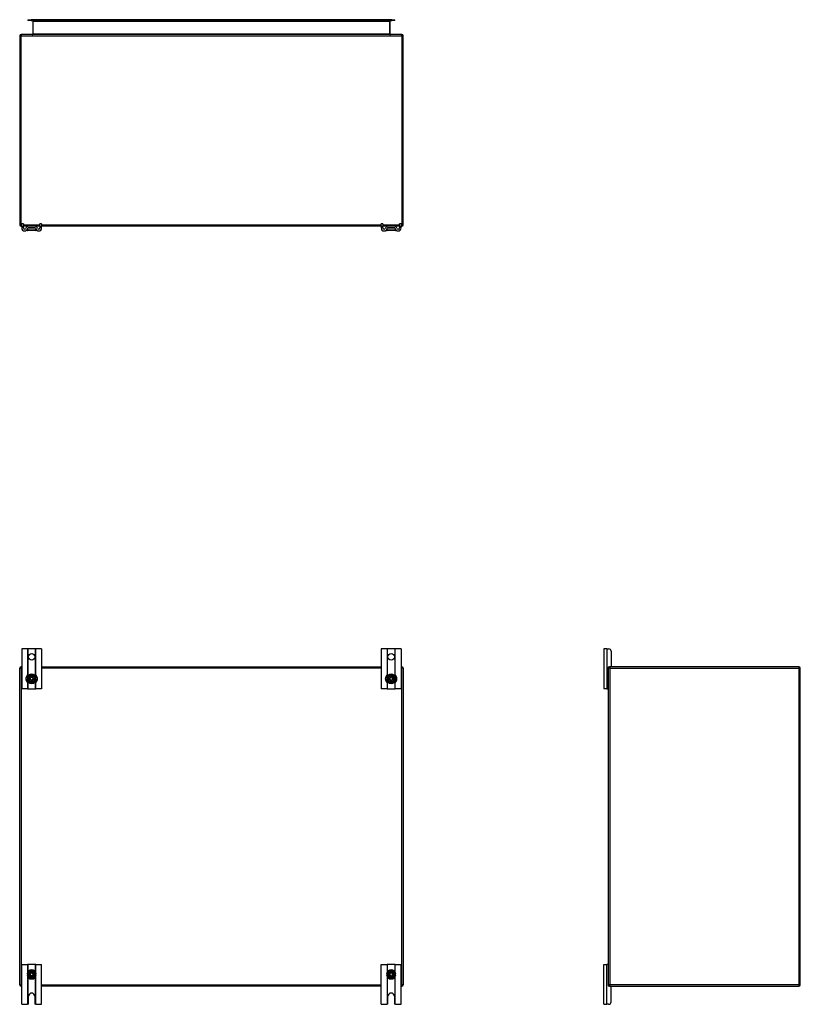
# Model space of a CAD drawing. Header units: inches. Extents: x 11 to 168, y 11 to 114.
# Tile 2 of 62: x 11 to 60, y 52 to 114. Entities that reach past the tile are written whole.
import ezdxf

# ---------------------------------------------------------------- set-up
doc = ezdxf.new("R2010")
doc.units = ezdxf.units.IN
doc.header["$MEASUREMENT"] = 0
doc.layers.add('Visible Edges(ANSI)', color=7, linetype='Continuous', lineweight=25)
doc.layers.add('Visible Tangent Edges(ANSI)', color=7, linetype='Continuous', lineweight=25)

msp = doc.modelspace()

# ---------------------------------------------------------------- linework, layer by layer
at = {"layer": 'Visible Edges(ANSI)'}
for p, q in [((11.722, 113.625), (11.919, 113.625)), ((11.722, 113.625), (11.722, 113.572)), ((11.919, 113.572), (11.722, 113.572)), ((34.501, 113.625), (11.919, 113.625)), ((11.919, 113.572), (34.501, 113.572)), ((12.023, 113.541), (12.023, 112.725)), ((34.397, 112.725), (34.397, 113.541)), ((34.501, 113.625), (34.698, 113.625)), ((34.698, 113.572), (34.501, 113.572)), ((34.698, 113.572), (34.698, 113.625)), ((11.21, 112.61), (11.21, 100.778)), ((35.126, 112.694), (11.294, 112.694)), ((35.21, 100.778), (35.21, 112.61)), ((11.335, 100.694), (11.294, 100.694)), ((11.335, 100.695), (11.335, 100.851)), ((11.44, 100.851), (11.335, 100.851)), ((11.335, 100.695), (11.335, 100.589)), ((11.44, 100.851), (11.44, 100.695)), ((11.44, 100.589), (11.44, 100.695)), ((11.739, 100.694), (11.44, 100.694)), ((11.693, 100.506), (11.691, 100.506)), ((12.181, 100.694), (11.739, 100.694)), ((12.181, 100.589), (11.739, 100.589)), ((12.48, 100.694), (12.181, 100.694)), ((12.229, 100.506), (12.226, 100.506)), ((12.585, 100.851), (12.48, 100.851)), ((12.48, 100.695), (12.48, 100.851)), ((12.48, 100.695), (12.48, 100.589)), ((12.585, 100.851), (12.585, 100.695)), ((12.585, 100.589), (12.585, 100.695)), ((33.835, 100.694), (12.585, 100.694)), ((33.835, 100.695), (33.835, 100.851)), ((33.94, 100.851), (33.835, 100.851)), ((33.835, 100.695), (33.835, 100.589)), ((33.94, 100.851), (33.94, 100.695)), ((33.94, 100.589), (33.94, 100.695)), ((34.239, 100.694), (33.94, 100.694)), ((34.193, 100.506), (34.191, 100.506)), ((34.681, 100.694), (34.239, 100.694)), ((34.681, 100.589), (34.239, 100.589)), ((34.98, 100.694), (34.681, 100.694)), ((34.729, 100.506), (34.726, 100.506)), ((35.085, 100.851), (34.98, 100.851)), ((34.98, 100.695), (34.98, 100.851)), ((34.98, 100.695), (34.98, 100.589)), ((35.085, 100.851), (35.085, 100.695)), ((35.085, 100.589), (35.085, 100.695)), ((35.126, 100.694), (35.085, 100.694)), ((12.219, 100.431), (11.701, 100.431)), ((34.719, 100.431), (34.201, 100.431)), ((11.708, 74.25), (11.335, 74.25)), ((11.335, 74.25), (11.335, 71.75)), ((11.739, 74.25), (11.708, 74.25)), ((12.181, 74.25), (11.739, 74.25)), ((12.212, 74.25), (12.181, 74.25)), ((12.585, 74.25), (12.212, 74.25)), ((12.585, 74.25), (12.585, 71.75)), ((34.208, 74.25), (33.835, 74.25)), ((33.835, 74.25), (33.835, 71.75)), ((34.239, 74.25), (34.208, 74.25)), ((34.681, 74.25), (34.239, 74.25)), ((34.712, 74.25), (34.681, 74.25)), ((35.085, 74.25), (34.712, 74.25)), ((35.085, 74.25), (35.085, 71.75)), ((47.966, 74.25), (47.779, 74.25)), ((47.779, 74.25), (47.779, 71.75)), ((47.966, 74.25), (48.073, 74.25)), ((48.229, 74.094), (48.229, 73.156)), ((11.21, 53.209), (11.21, 73.041)), ((11.294, 73.125), (11.335, 73.125)), ((12.585, 73.125), (33.835, 73.125)), ((35.085, 73.125), (35.126, 73.125)), ((35.21, 73.041), (35.21, 53.209)), ((48.071, 73.041), (48.071, 73.094)), ((48.071, 53.209), (48.071, 73.041)), ((48.102, 73.125), (48.155, 73.125)), ((59.987, 73.125), (48.155, 73.125)), ((60.071, 53.209), (60.071, 73.041)), ((11.671, 72.408), (11.701, 72.408)), ((11.701, 72.341), (11.671, 72.341)), ((11.701, 72.408), (11.758, 72.408)), ((11.758, 72.341), (11.701, 72.341)), ((11.758, 72.408), (11.766, 72.408)), ((11.766, 72.341), (11.758, 72.341)), ((11.766, 72.408), (11.773, 72.408)), ((11.773, 72.341), (11.766, 72.341)), ((11.773, 72.408), (11.89, 72.408)), ((11.89, 72.341), (11.773, 72.341)), ((11.822, 72.341), (11.822, 72.408)), ((11.89, 72.408), (11.887, 72.416)), ((11.89, 72.341), (11.887, 72.333)), ((11.89, 72.408), (11.926, 72.444)), ((11.926, 72.305), (11.89, 72.341)), ((11.919, 72.52), (11.926, 72.513)), ((11.919, 72.448), (11.926, 72.444)), ((11.926, 72.305), (11.919, 72.302)), ((11.926, 72.237), (11.919, 72.229)), ((11.926, 72.444), (11.926, 72.513)), ((11.926, 72.513), (11.993, 72.513)), ((11.926, 72.237), (11.926, 72.305)), ((11.993, 72.237), (11.926, 72.237)), ((11.993, 72.513), (12.001, 72.52)), ((11.993, 72.513), (11.993, 72.444)), ((11.993, 72.444), (12.001, 72.448)), ((11.993, 72.444), (12.029, 72.408)), ((12.029, 72.341), (11.993, 72.305)), ((12.001, 72.302), (11.993, 72.305)), ((11.993, 72.305), (11.993, 72.237)), ((12.001, 72.229), (11.993, 72.237)), ((12.029, 72.408), (12.033, 72.416)), ((12.029, 72.408), (12.147, 72.408)), ((12.147, 72.341), (12.029, 72.341)), ((12.029, 72.341), (12.033, 72.333)), ((12.098, 72.408), (12.098, 72.341)), ((12.147, 72.408), (12.154, 72.408)), ((12.154, 72.341), (12.147, 72.341)), ((12.154, 72.408), (12.162, 72.408)), ((12.162, 72.341), (12.154, 72.341)), ((12.162, 72.408), (12.219, 72.408)), ((12.219, 72.341), (12.162, 72.341)), ((12.219, 72.408), (12.249, 72.408)), ((12.249, 72.341), (12.219, 72.341)), ((34.171, 72.408), (34.201, 72.408)), ((34.201, 72.341), (34.171, 72.341)), ((34.201, 72.408), (34.258, 72.408)), ((34.258, 72.341), (34.201, 72.341)), ((34.258, 72.408), (34.266, 72.408)), ((34.266, 72.341), (34.258, 72.341)), ((34.266, 72.408), (34.273, 72.408)), ((34.273, 72.341), (34.266, 72.341)), ((34.273, 72.408), (34.39, 72.408)), ((34.39, 72.341), (34.273, 72.341)), ((34.322, 72.341), (34.322, 72.408)), ((34.39, 72.408), (34.387, 72.416)), ((34.39, 72.341), (34.387, 72.333)), ((34.39, 72.408), (34.426, 72.444)), ((34.426, 72.305), (34.39, 72.341)), ((34.419, 72.52), (34.426, 72.513)), ((34.419, 72.448), (34.426, 72.444)), ((34.426, 72.305), (34.419, 72.302)), ((34.426, 72.237), (34.419, 72.229)), ((34.426, 72.444), (34.426, 72.513)), ((34.426, 72.513), (34.493, 72.513)), ((34.426, 72.237), (34.426, 72.305)), ((34.493, 72.237), (34.426, 72.237)), ((34.493, 72.513), (34.501, 72.52)), ((34.493, 72.513), (34.493, 72.444)), ((34.493, 72.444), (34.501, 72.448)), ((34.493, 72.444), (34.529, 72.408)), ((34.529, 72.341), (34.493, 72.305)), ((34.501, 72.302), (34.493, 72.305)), ((34.493, 72.305), (34.493, 72.237)), ((34.501, 72.229), (34.493, 72.237)), ((34.529, 72.408), (34.533, 72.416)), ((34.529, 72.408), (34.647, 72.408)), ((34.647, 72.341), (34.529, 72.341)), ((34.529, 72.341), (34.533, 72.333)), ((34.598, 72.408), (34.598, 72.341)), ((34.647, 72.408), (34.654, 72.408)), ((34.654, 72.341), (34.647, 72.341)), ((34.654, 72.408), (34.662, 72.408)), ((34.662, 72.341), (34.654, 72.341)), ((34.662, 72.408), (34.719, 72.408)), ((34.719, 72.341), (34.662, 72.341)), ((34.719, 72.408), (34.749, 72.408)), ((34.749, 72.341), (34.719, 72.341)), ((11.708, 71.75), (11.335, 71.75)), ((11.708, 71.75), (11.739, 71.75)), ((11.739, 71.75), (12.181, 71.75)), ((12.181, 71.75), (12.212, 71.75)), ((12.585, 71.75), (12.212, 71.75)), ((34.208, 71.75), (33.835, 71.75)), ((34.208, 71.75), (34.239, 71.75)), ((34.239, 71.75), (34.681, 71.75)), ((34.681, 71.75), (34.712, 71.75)), ((35.085, 71.75), (34.712, 71.75)), ((47.966, 71.75), (47.779, 71.75)), ((47.966, 71.75), (48.04, 71.75)), ((48.071, 71.75), (48.04, 71.75)), ((11.335, 54.5), (11.708, 54.5)), ((11.335, 52), (11.335, 54.5)), ((11.739, 54.5), (11.708, 54.5)), ((12.181, 54.5), (11.739, 54.5)), ((12.212, 54.5), (12.181, 54.5)), ((12.212, 54.5), (12.585, 54.5)), ((12.585, 52), (12.585, 54.5)), ((33.835, 54.5), (34.208, 54.5)), ((33.835, 52), (33.835, 54.5)), ((34.239, 54.5), (34.208, 54.5)), ((34.681, 54.5), (34.239, 54.5)), ((34.712, 54.5), (34.681, 54.5)), ((34.712, 54.5), (35.085, 54.5)), ((35.085, 52), (35.085, 54.5)), ((47.779, 54.5), (47.966, 54.5)), ((47.779, 52), (47.779, 54.5)), ((48.04, 54.5), (47.966, 54.5)), ((48.04, 54.5), (48.071, 54.5)), ((11.671, 53.908), (11.701, 53.908)), ((11.701, 53.841), (11.671, 53.841)), ((11.701, 53.908), (11.758, 53.908)), ((11.758, 53.841), (11.701, 53.841)), ((11.758, 53.908), (11.766, 53.908)), ((11.766, 53.841), (11.758, 53.841)), ((11.766, 53.908), (11.773, 53.908)), ((11.773, 53.841), (11.766, 53.841)), ((11.773, 53.908), (11.89, 53.908)), ((11.89, 53.841), (11.773, 53.841)), ((11.822, 53.841), (11.822, 53.908)), ((11.89, 53.908), (11.887, 53.916)), ((11.89, 53.841), (11.887, 53.833)), ((11.89, 53.908), (11.926, 53.944)), ((11.926, 53.805), (11.89, 53.841)), ((11.919, 54.02), (11.926, 54.013)), ((11.919, 53.948), (11.926, 53.944)), ((11.926, 53.805), (11.919, 53.802)), ((11.926, 53.737), (11.919, 53.729)), ((11.926, 53.944), (11.926, 54.013)), ((11.926, 54.013), (11.993, 54.013)), ((11.926, 53.737), (11.926, 53.805)), ((11.993, 53.737), (11.926, 53.737)), ((11.993, 54.013), (12.001, 54.02)), ((11.993, 54.013), (11.993, 53.944)), ((11.993, 53.944), (12.001, 53.948)), ((11.993, 53.944), (12.029, 53.908)), ((12.029, 53.841), (11.993, 53.805)), ((12.001, 53.802), (11.993, 53.805)), ((11.993, 53.805), (11.993, 53.737)), ((12.001, 53.729), (11.993, 53.737)), ((12.029, 53.908), (12.033, 53.916)), ((12.029, 53.908), (12.147, 53.908)), ((12.147, 53.841), (12.029, 53.841)), ((12.029, 53.841), (12.033, 53.833)), ((12.098, 53.908), (12.098, 53.841)), ((12.147, 53.908), (12.154, 53.908)), ((12.154, 53.841), (12.147, 53.841)), ((12.154, 53.908), (12.162, 53.908)), ((12.162, 53.841), (12.154, 53.841)), ((12.162, 53.908), (12.219, 53.908)), ((12.219, 53.841), (12.162, 53.841)), ((12.219, 53.908), (12.249, 53.908)), ((12.249, 53.841), (12.219, 53.841)), ((34.171, 53.908), (34.201, 53.908)), ((34.201, 53.841), (34.171, 53.841)), ((34.201, 53.908), (34.258, 53.908)), ((34.258, 53.841), (34.201, 53.841)), ((34.258, 53.908), (34.266, 53.908)), ((34.266, 53.841), (34.258, 53.841)), ((34.266, 53.908), (34.273, 53.908)), ((34.273, 53.841), (34.266, 53.841)), ((34.273, 53.908), (34.39, 53.908)), ((34.39, 53.841), (34.273, 53.841)), ((34.322, 53.841), (34.322, 53.908)), ((34.39, 53.908), (34.387, 53.916)), ((34.39, 53.841), (34.387, 53.833)), ((34.39, 53.908), (34.426, 53.944)), ((34.426, 53.805), (34.39, 53.841)), ((34.419, 54.02), (34.426, 54.013)), ((34.419, 53.948), (34.426, 53.944)), ((34.426, 53.805), (34.419, 53.802)), ((34.426, 53.737), (34.419, 53.729)), ((34.426, 53.944), (34.426, 54.013)), ((34.426, 54.013), (34.493, 54.013)), ((34.426, 53.737), (34.426, 53.805)), ((34.493, 53.737), (34.426, 53.737)), ((34.493, 54.013), (34.501, 54.02)), ((34.493, 54.013), (34.493, 53.944)), ((34.493, 53.944), (34.501, 53.948)), ((34.493, 53.944), (34.529, 53.908)), ((34.529, 53.841), (34.493, 53.805)), ((34.501, 53.802), (34.493, 53.805)), ((34.493, 53.805), (34.493, 53.737)), ((34.501, 53.729), (34.493, 53.737)), ((34.529, 53.908), (34.533, 53.916)), ((34.529, 53.908), (34.647, 53.908)), ((34.647, 53.841), (34.529, 53.841)), ((34.529, 53.841), (34.533, 53.833)), ((34.598, 53.908), (34.598, 53.841)), ((34.647, 53.908), (34.654, 53.908)), ((34.654, 53.841), (34.647, 53.841)), ((34.654, 53.908), (34.662, 53.908)), ((34.662, 53.841), (34.654, 53.841)), ((34.662, 53.908), (34.719, 53.908)), ((34.719, 53.841), (34.662, 53.841)), ((34.719, 53.908), (34.749, 53.908)), ((34.749, 53.841), (34.719, 53.841)), ((11.335, 53.125), (11.294, 53.125)), ((33.835, 53.125), (12.585, 53.125)), ((35.126, 53.125), (35.085, 53.125)), ((48.071, 53.156), (48.071, 53.209)), ((48.155, 53.125), (48.102, 53.125)), ((48.155, 53.125), (59.987, 53.125)), ((48.229, 52.156), (48.229, 53.094)), ((11.757, 52.062), (11.757, 52.5)), ((12.163, 52.5), (12.163, 52.062)), ((34.257, 52.062), (34.257, 52.5)), ((34.663, 52.5), (34.663, 52.062)), ((11.335, 52), (11.695, 52)), ((12.225, 52), (12.585, 52)), ((33.835, 52), (34.195, 52)), ((34.725, 52), (35.085, 52)), ((47.779, 52), (47.966, 52)), ((48.073, 52), (47.966, 52))]:
    msp.add_line(p, q, dxfattribs=at)
at = {"layer": 'Visible Edges(ANSI)', "flags": 128}
for points in [[(11.677, 100.478), (11.675, 100.475), (11.674, 100.473), (11.673, 100.471), (11.672, 100.468), (11.671, 100.465), (11.671, 100.463), (11.671, 100.46), (11.671, 100.457), (11.672, 100.455), (11.672, 100.452), (11.673, 100.449), (11.674, 100.447), (11.676, 100.445), (11.677, 100.442), (11.679, 100.44), (11.681, 100.439), (11.683, 100.437), (11.685, 100.435), (11.688, 100.434), (11.69, 100.433), (11.693, 100.432), (11.695, 100.432), (11.698, 100.431), (11.701, 100.431)], [(11.693, 100.506), (11.693, 100.505), (11.692, 100.504), (11.691, 100.502), (11.691, 100.501), (11.69, 100.5), (11.69, 100.499), (11.689, 100.498), (11.688, 100.496), (11.688, 100.495), (11.687, 100.494), (11.686, 100.493), (11.686, 100.492), (11.685, 100.49), (11.684, 100.489), (11.683, 100.488), (11.683, 100.487), (11.682, 100.486), (11.681, 100.485), (11.68, 100.483), (11.68, 100.482), (11.679, 100.481), (11.678, 100.48), (11.677, 100.479), (11.677, 100.478)], [(12.219, 100.431), (12.221, 100.431), (12.224, 100.432), (12.227, 100.432), (12.229, 100.433), (12.232, 100.434), (12.234, 100.435), (12.237, 100.437), (12.239, 100.439), (12.241, 100.44), (12.242, 100.442), (12.244, 100.445), (12.245, 100.447), (12.246, 100.449), (12.247, 100.452), (12.248, 100.455), (12.248, 100.457), (12.249, 100.46), (12.249, 100.463), (12.248, 100.465), (12.248, 100.468), (12.247, 100.471), (12.246, 100.473), (12.245, 100.475), (12.243, 100.478)], [(12.243, 100.478), (12.242, 100.479), (12.242, 100.48), (12.241, 100.481), (12.24, 100.482), (12.239, 100.483), (12.238, 100.485), (12.238, 100.486), (12.237, 100.487), (12.236, 100.488), (12.236, 100.489), (12.235, 100.49), (12.234, 100.492), (12.233, 100.493), (12.233, 100.494), (12.232, 100.495), (12.231, 100.496), (12.231, 100.498), (12.23, 100.499), (12.229, 100.5), (12.229, 100.501), (12.228, 100.502), (12.228, 100.504), (12.227, 100.505), (12.226, 100.506)], [(34.177, 100.478), (34.175, 100.475), (34.174, 100.473), (34.173, 100.471), (34.172, 100.468), (34.171, 100.465), (34.171, 100.463), (34.171, 100.46), (34.171, 100.457), (34.172, 100.455), (34.172, 100.452), (34.173, 100.449), (34.174, 100.447), (34.176, 100.445), (34.177, 100.442), (34.179, 100.44), (34.181, 100.439), (34.183, 100.437), (34.185, 100.435), (34.188, 100.434), (34.19, 100.433), (34.193, 100.432), (34.195, 100.432), (34.198, 100.431), (34.201, 100.431)], [(34.193, 100.506), (34.193, 100.505), (34.192, 100.504), (34.191, 100.502), (34.191, 100.501), (34.19, 100.5), (34.19, 100.499), (34.189, 100.498), (34.188, 100.496), (34.188, 100.495), (34.187, 100.494), (34.186, 100.493), (34.186, 100.492), (34.185, 100.49), (34.184, 100.489), (34.183, 100.488), (34.183, 100.487), (34.182, 100.486), (34.181, 100.485), (34.18, 100.483), (34.18, 100.482), (34.179, 100.481), (34.178, 100.48), (34.177, 100.479), (34.177, 100.478)], [(34.719, 100.431), (34.721, 100.431), (34.724, 100.432), (34.727, 100.432), (34.729, 100.433), (34.732, 100.434), (34.734, 100.435), (34.737, 100.437), (34.739, 100.439), (34.741, 100.44), (34.742, 100.442), (34.744, 100.445), (34.745, 100.447), (34.746, 100.449), (34.747, 100.452), (34.748, 100.455), (34.748, 100.457), (34.749, 100.46), (34.749, 100.463), (34.748, 100.465), (34.748, 100.468), (34.747, 100.471), (34.746, 100.473), (34.745, 100.475), (34.743, 100.478)], [(34.743, 100.478), (34.742, 100.479), (34.742, 100.48), (34.741, 100.481), (34.74, 100.482), (34.739, 100.483), (34.738, 100.485), (34.738, 100.486), (34.737, 100.487), (34.736, 100.488), (34.736, 100.489), (34.735, 100.49), (34.734, 100.492), (34.733, 100.493), (34.733, 100.494), (34.732, 100.495), (34.731, 100.496), (34.731, 100.498), (34.73, 100.499), (34.729, 100.5), (34.729, 100.501), (34.728, 100.502), (34.728, 100.504), (34.727, 100.505), (34.726, 100.506)], [(11.708, 72.14), (11.703, 72.146), (11.694, 72.155), (11.684, 72.168), (11.673, 72.184), (11.661, 72.203), (11.65, 72.224), (11.64, 72.247), (11.632, 72.271), (11.624, 72.296), (11.619, 72.322), (11.616, 72.349), (11.615, 72.375), (11.616, 72.4), (11.619, 72.427), (11.624, 72.453), (11.632, 72.479), (11.64, 72.503), (11.65, 72.525), (11.661, 72.547), (11.673, 72.566), (11.684, 72.581), (11.694, 72.594), (11.703, 72.604), (11.708, 72.61)], [(11.708, 72.61), (11.708, 72.61), (11.709, 72.611), (11.71, 72.611), (11.71, 72.612), (11.711, 72.613), (11.712, 72.614), (11.713, 72.615), (11.714, 72.616), (11.716, 72.618), (11.717, 72.619), (11.718, 72.62), (11.719, 72.621), (11.721, 72.623), (11.722, 72.624), (11.724, 72.626), (11.725, 72.627), (11.727, 72.629), (11.729, 72.63), (11.73, 72.632), (11.732, 72.633), (11.734, 72.635), (11.735, 72.636), (11.737, 72.637), (11.739, 72.639)], [(11.739, 72.111), (11.737, 72.112), (11.735, 72.113), (11.734, 72.115), (11.732, 72.116), (11.73, 72.118), (11.729, 72.119), (11.727, 72.121), (11.725, 72.122), (11.724, 72.124), (11.722, 72.125), (11.721, 72.127), (11.719, 72.128), (11.718, 72.129), (11.717, 72.131), (11.716, 72.132), (11.714, 72.133), (11.713, 72.134), (11.712, 72.135), (11.711, 72.136), (11.71, 72.137), (11.71, 72.138), (11.709, 72.139), (11.708, 72.139), (11.708, 72.14)], [(12.181, 72.639), (12.183, 72.637), (12.184, 72.636), (12.186, 72.635), (12.188, 72.633), (12.189, 72.632), (12.191, 72.63), (12.193, 72.629), (12.194, 72.627), (12.196, 72.626), (12.197, 72.624), (12.199, 72.623), (12.2, 72.621), (12.202, 72.62), (12.203, 72.619), (12.204, 72.618), (12.205, 72.616), (12.206, 72.615), (12.208, 72.614), (12.209, 72.613), (12.209, 72.612), (12.21, 72.611), (12.211, 72.611), (12.211, 72.61), (12.212, 72.61)], [(12.212, 72.14), (12.211, 72.139), (12.211, 72.139), (12.21, 72.138), (12.209, 72.137), (12.209, 72.136), (12.208, 72.135), (12.206, 72.134), (12.205, 72.133), (12.204, 72.132), (12.203, 72.131), (12.202, 72.129), (12.2, 72.128), (12.199, 72.127), (12.197, 72.125), (12.196, 72.124), (12.194, 72.122), (12.193, 72.121), (12.191, 72.119), (12.189, 72.118), (12.188, 72.116), (12.186, 72.115), (12.184, 72.113), (12.183, 72.112), (12.181, 72.111)], [(12.212, 72.61), (12.217, 72.604), (12.225, 72.594), (12.236, 72.581), (12.247, 72.566), (12.258, 72.547), (12.27, 72.525), (12.28, 72.503), (12.288, 72.479), (12.295, 72.453), (12.3, 72.427), (12.303, 72.4), (12.304, 72.375), (12.303, 72.349), (12.3, 72.322), (12.295, 72.296), (12.288, 72.271), (12.28, 72.247), (12.27, 72.224), (12.258, 72.203), (12.247, 72.184), (12.236, 72.168), (12.225, 72.155), (12.217, 72.146), (12.212, 72.14)], [(34.208, 72.14), (34.203, 72.146), (34.194, 72.155), (34.184, 72.168), (34.173, 72.184), (34.161, 72.203), (34.15, 72.224), (34.14, 72.247), (34.132, 72.271), (34.124, 72.296), (34.119, 72.322), (34.116, 72.349), (34.115, 72.375), (34.116, 72.4), (34.119, 72.427), (34.124, 72.453), (34.132, 72.479), (34.14, 72.503), (34.15, 72.525), (34.161, 72.547), (34.173, 72.566), (34.184, 72.581), (34.194, 72.594), (34.203, 72.604), (34.208, 72.61)], [(34.208, 72.61), (34.208, 72.61), (34.209, 72.611), (34.21, 72.611), (34.21, 72.612), (34.211, 72.613), (34.212, 72.614), (34.213, 72.615), (34.214, 72.616), (34.216, 72.618), (34.217, 72.619), (34.218, 72.62), (34.219, 72.621), (34.221, 72.623), (34.222, 72.624), (34.224, 72.626), (34.225, 72.627), (34.227, 72.629), (34.229, 72.63), (34.23, 72.632), (34.232, 72.633), (34.234, 72.635), (34.235, 72.636), (34.237, 72.637), (34.239, 72.639)], [(34.239, 72.111), (34.237, 72.112), (34.235, 72.113), (34.234, 72.115), (34.232, 72.116), (34.23, 72.118), (34.229, 72.119), (34.227, 72.121), (34.225, 72.122), (34.224, 72.124), (34.222, 72.125), (34.221, 72.127), (34.219, 72.128), (34.218, 72.129), (34.217, 72.131), (34.216, 72.132), (34.214, 72.133), (34.213, 72.134), (34.212, 72.135), (34.211, 72.136), (34.21, 72.137), (34.21, 72.138), (34.209, 72.139), (34.208, 72.139), (34.208, 72.14)], [(34.681, 72.639), (34.683, 72.637), (34.684, 72.636), (34.686, 72.635), (34.688, 72.633), (34.689, 72.632), (34.691, 72.63), (34.693, 72.629), (34.694, 72.627), (34.696, 72.626), (34.697, 72.624), (34.699, 72.623), (34.7, 72.621), (34.702, 72.62), (34.703, 72.619), (34.704, 72.618), (34.705, 72.616), (34.706, 72.615), (34.708, 72.614), (34.709, 72.613), (34.709, 72.612), (34.71, 72.611), (34.711, 72.611), (34.711, 72.61), (34.712, 72.61)], [(34.712, 72.14), (34.711, 72.139), (34.711, 72.139), (34.71, 72.138), (34.709, 72.137), (34.709, 72.136), (34.708, 72.135), (34.706, 72.134), (34.705, 72.133), (34.704, 72.132), (34.703, 72.131), (34.702, 72.129), (34.7, 72.128), (34.699, 72.127), (34.697, 72.125), (34.696, 72.124), (34.694, 72.122), (34.693, 72.121), (34.691, 72.119), (34.689, 72.118), (34.688, 72.116), (34.686, 72.115), (34.684, 72.113), (34.683, 72.112), (34.681, 72.111)], [(34.712, 72.61), (34.717, 72.604), (34.725, 72.594), (34.736, 72.581), (34.747, 72.566), (34.758, 72.547), (34.77, 72.525), (34.78, 72.503), (34.788, 72.479), (34.795, 72.453), (34.8, 72.427), (34.803, 72.4), (34.804, 72.375), (34.803, 72.349), (34.8, 72.322), (34.795, 72.296), (34.788, 72.271), (34.78, 72.247), (34.77, 72.224), (34.758, 72.203), (34.747, 72.184), (34.736, 72.168), (34.725, 72.155), (34.717, 72.146), (34.712, 72.14)], [(11.708, 52.001), (11.708, 52.001), (11.707, 52.001), (11.707, 52.001), (11.707, 52.001), (11.706, 52.001), (11.706, 52.001), (11.705, 52.001), (11.705, 52.001), (11.704, 52), (11.704, 52), (11.703, 52), (11.703, 52), (11.702, 52), (11.702, 52), (11.701, 52), (11.701, 52), (11.7, 52), (11.699, 52), (11.699, 52), (11.698, 52), (11.697, 52), (11.696, 52), (11.696, 52), (11.695, 52)], [(11.739, 52.018), (11.737, 52.016), (11.736, 52.015), (11.734, 52.014), (11.733, 52.013), (11.731, 52.011), (11.729, 52.01), (11.728, 52.009), (11.726, 52.008), (11.724, 52.007), (11.723, 52.006), (11.721, 52.006), (11.72, 52.005), (11.718, 52.004), (11.717, 52.004), (11.715, 52.003), (11.714, 52.003), (11.713, 52.002), (11.712, 52.002), (11.711, 52.002), (11.71, 52.002), (11.709, 52.001), (11.709, 52.001), (11.708, 52.001), (11.708, 52.001)], [(12.212, 52.001), (12.211, 52.001), (12.211, 52.001), (12.21, 52.001), (12.21, 52.002), (12.209, 52.002), (12.208, 52.002), (12.207, 52.002), (12.206, 52.003), (12.204, 52.003), (12.203, 52.004), (12.202, 52.004), (12.2, 52.005), (12.198, 52.006), (12.197, 52.006), (12.195, 52.007), (12.194, 52.008), (12.192, 52.009), (12.19, 52.01), (12.189, 52.011), (12.187, 52.013), (12.186, 52.014), (12.184, 52.015), (12.182, 52.016), (12.181, 52.018)], [(12.225, 52), (12.224, 52), (12.223, 52), (12.223, 52), (12.222, 52), (12.221, 52), (12.22, 52), (12.22, 52), (12.219, 52), (12.219, 52), (12.218, 52), (12.217, 52), (12.217, 52), (12.216, 52), (12.216, 52), (12.215, 52), (12.215, 52.001), (12.214, 52.001), (12.214, 52.001), (12.213, 52.001), (12.213, 52.001), (12.213, 52.001), (12.212, 52.001), (12.212, 52.001), (12.212, 52.001)], [(34.208, 52.001), (34.208, 52.001), (34.207, 52.001), (34.207, 52.001), (34.207, 52.001), (34.206, 52.001), (34.206, 52.001), (34.205, 52.001), (34.205, 52.001), (34.204, 52), (34.204, 52), (34.203, 52), (34.203, 52), (34.202, 52), (34.202, 52), (34.201, 52), (34.201, 52), (34.2, 52), (34.199, 52), (34.199, 52), (34.198, 52), (34.197, 52), (34.196, 52), (34.196, 52), (34.195, 52)], [(34.239, 52.018), (34.237, 52.016), (34.236, 52.015), (34.234, 52.014), (34.233, 52.013), (34.231, 52.011), (34.229, 52.01), (34.228, 52.009), (34.226, 52.008), (34.224, 52.007), (34.223, 52.006), (34.221, 52.006), (34.22, 52.005), (34.218, 52.004), (34.217, 52.004), (34.215, 52.003), (34.214, 52.003), (34.213, 52.002), (34.212, 52.002), (34.211, 52.002), (34.21, 52.002), (34.209, 52.001), (34.209, 52.001), (34.208, 52.001), (34.208, 52.001)], [(34.712, 52.001), (34.711, 52.001), (34.711, 52.001), (34.71, 52.001), (34.71, 52.002), (34.709, 52.002), (34.708, 52.002), (34.707, 52.002), (34.706, 52.003), (34.704, 52.003), (34.703, 52.004), (34.702, 52.004), (34.7, 52.005), (34.698, 52.006), (34.697, 52.006), (34.695, 52.007), (34.694, 52.008), (34.692, 52.009), (34.69, 52.01), (34.689, 52.011), (34.687, 52.013), (34.686, 52.014), (34.684, 52.015), (34.682, 52.016), (34.681, 52.018)], [(34.725, 52), (34.724, 52), (34.723, 52), (34.723, 52), (34.722, 52), (34.721, 52), (34.72, 52), (34.72, 52), (34.719, 52), (34.719, 52), (34.718, 52), (34.717, 52), (34.717, 52), (34.716, 52), (34.716, 52), (34.715, 52), (34.715, 52.001), (34.714, 52.001), (34.714, 52.001), (34.713, 52.001), (34.713, 52.001), (34.713, 52.001), (34.712, 52.001), (34.712, 52.001), (34.712, 52.001)]]:
    msp.add_lwpolyline(points, dxfattribs=at)
at = {"layer": 'Visible Edges(ANSI)'}
for centre in [(11.96, 73.75), (34.46, 73.75)]:
    msp.add_circle(centre, 0.203, dxfattribs=at)
for centre, radius, start, end in [((11.992, 113.541), 0.031, 0, 90), ((34.428, 113.541), 0.031, 90, 180), ((11.294, 112.61), 0.084, 90, 180), ((11.992, 112.725), 0.031, 270, 0), ((34.428, 112.725), 0.031, 180, 270), ((35.126, 112.61), 0.084, 0, 90), ((11.294, 100.778), 0.084, 180, 270), ((11.522, 100.589), 0.188, 180, 351.84356), ((11.522, 100.589), 0.0825, 180, 351.84356), ((11.739, 100.558), 0.136, 90, 171.84356), ((11.518, 100.589), 0.192, 334.48775, 352.46449), ((11.739, 100.558), 0.031, 90, 171.84356), ((12.181, 100.558), 0.136, 8.15644, 90), ((12.181, 100.558), 0.031, 8.15644, 90), ((12.397, 100.589), 0.188, 188.15644, 0), ((12.402, 100.589), 0.192, 187.53551, 205.51225), ((12.397, 100.589), 0.0825, 188.15644, 0), ((34.022, 100.589), 0.188, 180, 351.84356), ((34.022, 100.589), 0.0825, 180, 351.84356), ((34.239, 100.558), 0.136, 90, 171.84356), ((34.018, 100.589), 0.192, 334.48775, 352.46449), ((34.239, 100.558), 0.031, 90, 171.84356), ((34.681, 100.558), 0.136, 8.15644, 90), ((34.681, 100.558), 0.031, 8.15644, 90), ((34.897, 100.589), 0.188, 188.15644, 0), ((34.902, 100.589), 0.192, 187.53551, 205.51225), ((34.897, 100.589), 0.0825, 188.15644, 0), ((35.126, 100.778), 0.084, 270, 0), ((48.073, 74.094), 0.156, 0, 90), ((11.294, 73.041), 0.084, 90, 180), ((35.126, 73.041), 0.084, 0, 90), ((48.155, 73.041), 0.084, 90, 180), ((48.102, 73.094), 0.031, 90, 180), ((48.198, 73.156), 0.031, 270, 0), ((59.987, 73.041), 0.084, 0, 90), ((11.96, 72.375), 0.291, 6.61042, 173.38958), ((11.96, 72.375), 0.291, 186.61042, 353.38958), ((11.96, 72.375), 0.269, 172.84613, 187.15387), ((11.96, 72.375), 0.197, 9.78782, 170.21218), ((11.96, 72.375), 0.197, 189.78782, 350.21218), ((11.96, 72.375), 0.269, 352.84613, 7.15387), ((34.46, 72.375), 0.291, 6.61042, 173.38958), ((34.46, 72.375), 0.291, 186.61042, 353.38958), ((34.46, 72.375), 0.269, 172.84613, 187.15387), ((34.46, 72.375), 0.197, 9.78782, 170.21218), ((34.46, 72.375), 0.197, 189.78782, 350.21218), ((34.46, 72.375), 0.269, 352.84613, 7.15387), ((48.04, 71.781), 0.031, 270, 0), ((48.04, 54.469), 0.031, 0, 90), ((11.96, 53.875), 0.291, 6.61042, 173.38958), ((11.96, 53.875), 0.291, 186.61042, 353.38958), ((11.96, 53.875), 0.269, 172.84613, 187.15387), ((11.96, 53.875), 0.197, 9.78782, 170.21218), ((11.96, 53.875), 0.197, 189.78782, 350.21218), ((11.96, 53.875), 0.269, 352.84613, 7.15387), ((34.46, 53.875), 0.291, 6.61042, 173.38958), ((34.46, 53.875), 0.291, 186.61042, 353.38958), ((34.46, 53.875), 0.269, 172.84613, 187.15387), ((34.46, 53.875), 0.197, 9.78782, 170.21218), ((34.46, 53.875), 0.197, 189.78782, 350.21218), ((34.46, 53.875), 0.269, 352.84613, 7.15387), ((11.294, 53.209), 0.084, 180, 270), ((35.126, 53.209), 0.084, 270, 0), ((48.155, 53.209), 0.084, 180, 270), ((48.102, 53.156), 0.031, 180, 270), ((48.198, 53.094), 0.031, 0, 90), ((59.987, 53.209), 0.084, 270, 0), ((11.96, 52.5), 0.203, 0, 180), ((34.46, 52.5), 0.203, 0, 180), ((11.695, 52.062), 0.062, 314.93354, 0), ((12.225, 52.062), 0.062, 180, 225.06646), ((34.195, 52.062), 0.062, 314.93354, 0), ((34.725, 52.062), 0.062, 180, 225.06646), ((48.073, 52.156), 0.156, 270, 0)]:
    msp.add_arc(centre, radius, start, end, dxfattribs=at)
at = {"layer": 'Visible Tangent Edges(ANSI)'}
for p, q in [((11.919, 113.572), (11.919, 113.625)), ((12.054, 113.541), (12.023, 113.541)), ((12.054, 113.572), (12.054, 113.541)), ((12.054, 112.725), (12.054, 113.541)), ((12.054, 113.541), (34.366, 113.541)), ((34.366, 113.541), (34.366, 113.572)), ((34.366, 113.541), (34.366, 112.725)), ((34.397, 113.541), (34.366, 113.541)), ((34.501, 113.625), (34.501, 113.572)), ((11.21, 112.61), (11.294, 112.61)), ((11.294, 112.694), (11.294, 112.61)), ((11.294, 112.61), (35.126, 112.61)), ((11.294, 100.778), (11.294, 112.61)), ((12.054, 112.725), (12.023, 112.725)), ((34.366, 112.725), (12.054, 112.725)), ((34.366, 112.725), (34.397, 112.725)), ((35.126, 112.61), (35.126, 112.694)), ((35.126, 112.61), (35.21, 112.61)), ((35.126, 112.61), (35.126, 100.778)), ((11.21, 100.778), (11.294, 100.778)), ((11.294, 100.778), (11.294, 100.694)), ((11.294, 100.778), (11.335, 100.778)), ((11.335, 100.695), (11.44, 100.695)), ((11.44, 100.778), (12.48, 100.778)), ((11.677, 100.478), (12.243, 100.478)), ((12.207, 100.574), (11.712, 100.574)), ((12.48, 100.695), (12.585, 100.695)), ((12.585, 100.778), (33.835, 100.778)), ((33.835, 100.695), (33.94, 100.695)), ((33.94, 100.778), (34.98, 100.778)), ((34.177, 100.478), (34.743, 100.478)), ((34.707, 100.574), (34.212, 100.574)), ((34.98, 100.695), (35.085, 100.695)), ((35.085, 100.778), (35.126, 100.778)), ((35.126, 100.778), (35.126, 100.694)), ((35.126, 100.778), (35.21, 100.778)), ((11.708, 74.25), (11.708, 72.61)), ((11.739, 72.639), (11.739, 74.25)), ((12.181, 74.25), (12.181, 72.639)), ((12.212, 72.61), (12.212, 74.25)), ((34.208, 74.25), (34.208, 72.61)), ((34.239, 72.639), (34.239, 74.25)), ((34.681, 74.25), (34.681, 72.639)), ((34.712, 72.61), (34.712, 74.25)), ((47.966, 74.25), (47.966, 71.75)), ((11.21, 73.041), (11.294, 73.041)), ((11.294, 73.125), (11.294, 73.041)), ((11.335, 73.041), (11.294, 73.041)), ((11.294, 73.041), (11.294, 53.209)), ((33.835, 73.041), (12.585, 73.041)), ((35.126, 73.041), (35.085, 73.041)), ((35.126, 73.125), (35.126, 73.041)), ((35.21, 73.041), (35.126, 73.041)), ((35.126, 53.209), (35.126, 73.041)), ((48.155, 73.041), (48.071, 73.041)), ((48.155, 73.125), (48.155, 73.041)), ((48.155, 73.041), (59.987, 73.041)), ((48.155, 73.041), (48.155, 53.209)), ((59.987, 73.125), (59.987, 73.041)), ((59.987, 73.041), (59.987, 53.209)), ((60.071, 73.041), (59.987, 73.041)), ((11.708, 72.14), (11.708, 71.75)), ((11.739, 71.75), (11.739, 72.111)), ((11.768, 72.418), (11.775, 72.416)), ((11.768, 72.332), (11.775, 72.333)), ((11.887, 72.416), (11.775, 72.416)), ((11.775, 72.333), (11.887, 72.333)), ((11.919, 72.448), (11.887, 72.416)), ((11.887, 72.333), (11.919, 72.302)), ((11.919, 72.52), (11.919, 72.448)), ((12.001, 72.52), (11.919, 72.52)), ((11.919, 72.302), (11.919, 72.229)), ((11.919, 72.229), (12.001, 72.229)), ((12.001, 72.448), (12.001, 72.52)), ((12.033, 72.416), (12.001, 72.448)), ((12.001, 72.302), (12.033, 72.333)), ((12.001, 72.229), (12.001, 72.302)), ((12.144, 72.416), (12.033, 72.416)), ((12.033, 72.333), (12.144, 72.333)), ((12.152, 72.418), (12.144, 72.416)), ((12.152, 72.332), (12.144, 72.333)), ((12.181, 72.111), (12.181, 71.75)), ((12.212, 71.75), (12.212, 72.14)), ((34.208, 72.14), (34.208, 71.75)), ((34.239, 71.75), (34.239, 72.111)), ((34.268, 72.418), (34.275, 72.416)), ((34.268, 72.332), (34.275, 72.333)), ((34.387, 72.416), (34.275, 72.416)), ((34.275, 72.333), (34.387, 72.333)), ((34.419, 72.448), (34.387, 72.416)), ((34.387, 72.333), (34.419, 72.302)), ((34.419, 72.52), (34.419, 72.448)), ((34.501, 72.52), (34.419, 72.52)), ((34.419, 72.302), (34.419, 72.229)), ((34.419, 72.229), (34.501, 72.229)), ((34.501, 72.448), (34.501, 72.52)), ((34.533, 72.416), (34.501, 72.448)), ((34.501, 72.302), (34.533, 72.333)), ((34.501, 72.229), (34.501, 72.302)), ((34.644, 72.416), (34.533, 72.416)), ((34.533, 72.333), (34.644, 72.333)), ((34.652, 72.418), (34.644, 72.416)), ((34.652, 72.332), (34.644, 72.333)), ((34.681, 72.111), (34.681, 71.75)), ((34.712, 71.75), (34.712, 72.14)), ((11.708, 54.5), (11.708, 54.02)), ((11.739, 54.063), (11.739, 54.5)), ((12.181, 54.5), (12.181, 54.063)), ((12.212, 54.02), (12.212, 54.5)), ((34.208, 54.5), (34.208, 54.02)), ((34.239, 54.063), (34.239, 54.5)), ((34.681, 54.5), (34.681, 54.063)), ((34.712, 54.02), (34.712, 54.5)), ((47.966, 52), (47.966, 54.5)), ((11.708, 53.73), (11.708, 52.001)), ((11.739, 52.018), (11.739, 53.686)), ((11.768, 53.918), (11.775, 53.916)), ((11.768, 53.832), (11.775, 53.833)), ((11.887, 53.916), (11.775, 53.916)), ((11.775, 53.833), (11.887, 53.833)), ((11.919, 53.948), (11.887, 53.916)), ((11.887, 53.833), (11.919, 53.802)), ((11.919, 54.02), (11.919, 53.948)), ((12.001, 54.02), (11.919, 54.02)), ((11.919, 53.802), (11.919, 53.729)), ((11.919, 53.729), (12.001, 53.729)), ((12.001, 53.948), (12.001, 54.02)), ((12.033, 53.916), (12.001, 53.948)), ((12.001, 53.802), (12.033, 53.833)), ((12.001, 53.729), (12.001, 53.802)), ((12.144, 53.916), (12.033, 53.916)), ((12.033, 53.833), (12.144, 53.833)), ((12.152, 53.918), (12.144, 53.916)), ((12.152, 53.832), (12.144, 53.833)), ((12.181, 53.686), (12.181, 52.018)), ((12.212, 52.001), (12.212, 53.73)), ((34.208, 53.73), (34.208, 52.001)), ((34.239, 52.018), (34.239, 53.686)), ((34.268, 53.918), (34.275, 53.916)), ((34.268, 53.832), (34.275, 53.833)), ((34.387, 53.916), (34.275, 53.916)), ((34.275, 53.833), (34.387, 53.833)), ((34.419, 53.948), (34.387, 53.916)), ((34.387, 53.833), (34.419, 53.802)), ((34.419, 54.02), (34.419, 53.948)), ((34.501, 54.02), (34.419, 54.02)), ((34.419, 53.802), (34.419, 53.729)), ((34.419, 53.729), (34.501, 53.729)), ((34.501, 53.948), (34.501, 54.02)), ((34.533, 53.916), (34.501, 53.948)), ((34.501, 53.802), (34.533, 53.833)), ((34.501, 53.729), (34.501, 53.802)), ((34.644, 53.916), (34.533, 53.916)), ((34.533, 53.833), (34.644, 53.833)), ((34.652, 53.918), (34.644, 53.916)), ((34.652, 53.832), (34.644, 53.833)), ((34.681, 53.686), (34.681, 52.018)), ((34.712, 52.001), (34.712, 53.73)), ((11.21, 53.209), (11.294, 53.209)), ((11.294, 53.125), (11.294, 53.209)), ((11.294, 53.209), (11.335, 53.209)), ((12.585, 53.209), (33.835, 53.209)), ((35.085, 53.209), (35.126, 53.209)), ((35.21, 53.209), (35.126, 53.209)), ((35.126, 53.125), (35.126, 53.209)), ((48.155, 53.209), (48.071, 53.209)), ((59.987, 53.209), (48.155, 53.209)), ((48.155, 53.209), (48.155, 53.125)), ((59.987, 53.209), (59.987, 53.125)), ((59.987, 53.209), (60.071, 53.209))]:
    msp.add_line(p, q, dxfattribs=at)
at = {"layer": 'Visible Tangent Edges(ANSI)', "flags": 128}
for points in [[(11.773, 72.408), (11.773, 72.408), (11.773, 72.408), (11.773, 72.408), (11.773, 72.408), (11.773, 72.409), (11.773, 72.409), (11.773, 72.409), (11.773, 72.409), (11.773, 72.41), (11.773, 72.41), (11.773, 72.41), (11.773, 72.411), (11.773, 72.411), (11.774, 72.411), (11.774, 72.412), (11.774, 72.412), (11.774, 72.413), (11.774, 72.413), (11.774, 72.414), (11.775, 72.414), (11.775, 72.415), (11.775, 72.415), (11.775, 72.416), (11.775, 72.416)], [(11.775, 72.333), (11.775, 72.334), (11.775, 72.334), (11.775, 72.335), (11.775, 72.335), (11.774, 72.336), (11.774, 72.336), (11.774, 72.337), (11.774, 72.337), (11.774, 72.338), (11.774, 72.338), (11.773, 72.339), (11.773, 72.339), (11.773, 72.339), (11.773, 72.34), (11.773, 72.34), (11.773, 72.34), (11.773, 72.34), (11.773, 72.341), (11.773, 72.341), (11.773, 72.341), (11.773, 72.341), (11.773, 72.341), (11.773, 72.341), (11.773, 72.341)], [(12.144, 72.416), (12.144, 72.416), (12.145, 72.415), (12.145, 72.415), (12.145, 72.414), (12.145, 72.414), (12.145, 72.413), (12.146, 72.413), (12.146, 72.412), (12.146, 72.412), (12.146, 72.411), (12.146, 72.411), (12.146, 72.411), (12.146, 72.41), (12.147, 72.41), (12.147, 72.41), (12.147, 72.409), (12.147, 72.409), (12.147, 72.409), (12.147, 72.409), (12.147, 72.408), (12.147, 72.408), (12.147, 72.408), (12.147, 72.408), (12.147, 72.408)], [(12.147, 72.341), (12.147, 72.341), (12.147, 72.341), (12.147, 72.341), (12.147, 72.341), (12.147, 72.341), (12.147, 72.341), (12.147, 72.34), (12.147, 72.34), (12.147, 72.34), (12.147, 72.34), (12.146, 72.339), (12.146, 72.339), (12.146, 72.339), (12.146, 72.338), (12.146, 72.338), (12.146, 72.337), (12.146, 72.337), (12.145, 72.336), (12.145, 72.336), (12.145, 72.335), (12.145, 72.335), (12.145, 72.334), (12.144, 72.334), (12.144, 72.333)], [(34.273, 72.408), (34.273, 72.408), (34.273, 72.408), (34.273, 72.408), (34.273, 72.408), (34.273, 72.409), (34.273, 72.409), (34.273, 72.409), (34.273, 72.409), (34.273, 72.41), (34.273, 72.41), (34.273, 72.41), (34.273, 72.411), (34.273, 72.411), (34.274, 72.411), (34.274, 72.412), (34.274, 72.412), (34.274, 72.413), (34.274, 72.413), (34.274, 72.414), (34.275, 72.414), (34.275, 72.415), (34.275, 72.415), (34.275, 72.416), (34.275, 72.416)], [(34.275, 72.333), (34.275, 72.334), (34.275, 72.334), (34.275, 72.335), (34.275, 72.335), (34.274, 72.336), (34.274, 72.336), (34.274, 72.337), (34.274, 72.337), (34.274, 72.338), (34.274, 72.338), (34.273, 72.339), (34.273, 72.339), (34.273, 72.339), (34.273, 72.34), (34.273, 72.34), (34.273, 72.34), (34.273, 72.34), (34.273, 72.341), (34.273, 72.341), (34.273, 72.341), (34.273, 72.341), (34.273, 72.341), (34.273, 72.341), (34.273, 72.341)], [(34.644, 72.416), (34.644, 72.416), (34.645, 72.415), (34.645, 72.415), (34.645, 72.414), (34.645, 72.414), (34.645, 72.413), (34.646, 72.413), (34.646, 72.412), (34.646, 72.412), (34.646, 72.411), (34.646, 72.411), (34.646, 72.411), (34.646, 72.41), (34.647, 72.41), (34.647, 72.41), (34.647, 72.409), (34.647, 72.409), (34.647, 72.409), (34.647, 72.409), (34.647, 72.408), (34.647, 72.408), (34.647, 72.408), (34.647, 72.408), (34.647, 72.408)], [(34.647, 72.341), (34.647, 72.341), (34.647, 72.341), (34.647, 72.341), (34.647, 72.341), (34.647, 72.341), (34.647, 72.341), (34.647, 72.34), (34.647, 72.34), (34.647, 72.34), (34.647, 72.34), (34.646, 72.339), (34.646, 72.339), (34.646, 72.339), (34.646, 72.338), (34.646, 72.338), (34.646, 72.337), (34.646, 72.337), (34.645, 72.336), (34.645, 72.336), (34.645, 72.335), (34.645, 72.335), (34.645, 72.334), (34.644, 72.334), (34.644, 72.333)], [(11.773, 53.908), (11.773, 53.908), (11.773, 53.908), (11.773, 53.908), (11.773, 53.908), (11.773, 53.909), (11.773, 53.909), (11.773, 53.909), (11.773, 53.909), (11.773, 53.91), (11.773, 53.91), (11.773, 53.91), (11.773, 53.911), (11.773, 53.911), (11.774, 53.911), (11.774, 53.912), (11.774, 53.912), (11.774, 53.913), (11.774, 53.913), (11.774, 53.914), (11.775, 53.914), (11.775, 53.915), (11.775, 53.915), (11.775, 53.916), (11.775, 53.916)], [(11.775, 53.833), (11.775, 53.834), (11.775, 53.834), (11.775, 53.835), (11.775, 53.835), (11.774, 53.836), (11.774, 53.836), (11.774, 53.837), (11.774, 53.837), (11.774, 53.838), (11.774, 53.838), (11.773, 53.839), (11.773, 53.839), (11.773, 53.839), (11.773, 53.84), (11.773, 53.84), (11.773, 53.84), (11.773, 53.84), (11.773, 53.841), (11.773, 53.841), (11.773, 53.841), (11.773, 53.841), (11.773, 53.841), (11.773, 53.841), (11.773, 53.841)], [(12.144, 53.916), (12.144, 53.916), (12.145, 53.915), (12.145, 53.915), (12.145, 53.914), (12.145, 53.914), (12.145, 53.913), (12.146, 53.913), (12.146, 53.912), (12.146, 53.912), (12.146, 53.911), (12.146, 53.911), (12.146, 53.911), (12.146, 53.91), (12.147, 53.91), (12.147, 53.91), (12.147, 53.909), (12.147, 53.909), (12.147, 53.909), (12.147, 53.909), (12.147, 53.908), (12.147, 53.908), (12.147, 53.908), (12.147, 53.908), (12.147, 53.908)], [(12.147, 53.841), (12.147, 53.841), (12.147, 53.841), (12.147, 53.841), (12.147, 53.841), (12.147, 53.841), (12.147, 53.841), (12.147, 53.84), (12.147, 53.84), (12.147, 53.84), (12.147, 53.84), (12.146, 53.839), (12.146, 53.839), (12.146, 53.839), (12.146, 53.838), (12.146, 53.838), (12.146, 53.837), (12.146, 53.837), (12.145, 53.836), (12.145, 53.836), (12.145, 53.835), (12.145, 53.835), (12.145, 53.834), (12.144, 53.834), (12.144, 53.833)], [(34.273, 53.908), (34.273, 53.908), (34.273, 53.908), (34.273, 53.908), (34.273, 53.908), (34.273, 53.909), (34.273, 53.909), (34.273, 53.909), (34.273, 53.909), (34.273, 53.91), (34.273, 53.91), (34.273, 53.91), (34.273, 53.911), (34.273, 53.911), (34.274, 53.911), (34.274, 53.912), (34.274, 53.912), (34.274, 53.913), (34.274, 53.913), (34.274, 53.914), (34.275, 53.914), (34.275, 53.915), (34.275, 53.915), (34.275, 53.916), (34.275, 53.916)], [(34.275, 53.833), (34.275, 53.834), (34.275, 53.834), (34.275, 53.835), (34.275, 53.835), (34.274, 53.836), (34.274, 53.836), (34.274, 53.837), (34.274, 53.837), (34.274, 53.838), (34.274, 53.838), (34.273, 53.839), (34.273, 53.839), (34.273, 53.839), (34.273, 53.84), (34.273, 53.84), (34.273, 53.84), (34.273, 53.84), (34.273, 53.841), (34.273, 53.841), (34.273, 53.841), (34.273, 53.841), (34.273, 53.841), (34.273, 53.841), (34.273, 53.841)], [(34.644, 53.916), (34.644, 53.916), (34.645, 53.915), (34.645, 53.915), (34.645, 53.914), (34.645, 53.914), (34.645, 53.913), (34.646, 53.913), (34.646, 53.912), (34.646, 53.912), (34.646, 53.911), (34.646, 53.911), (34.646, 53.911), (34.646, 53.91), (34.647, 53.91), (34.647, 53.91), (34.647, 53.909), (34.647, 53.909), (34.647, 53.909), (34.647, 53.909), (34.647, 53.908), (34.647, 53.908), (34.647, 53.908), (34.647, 53.908), (34.647, 53.908)], [(34.647, 53.841), (34.647, 53.841), (34.647, 53.841), (34.647, 53.841), (34.647, 53.841), (34.647, 53.841), (34.647, 53.841), (34.647, 53.84), (34.647, 53.84), (34.647, 53.84), (34.647, 53.84), (34.646, 53.839), (34.646, 53.839), (34.646, 53.839), (34.646, 53.838), (34.646, 53.838), (34.646, 53.837), (34.646, 53.837), (34.645, 53.836), (34.645, 53.836), (34.645, 53.835), (34.645, 53.835), (34.645, 53.834), (34.644, 53.834), (34.644, 53.833)]]:
    msp.add_lwpolyline(points, dxfattribs=at)
at = {"layer": 'Visible Tangent Edges(ANSI)'}
for centre, radius, start, end in [((11.96, 72.375), 0.261, 7.36171, 172.63829), ((11.96, 72.375), 0.261, 187.36171, 352.63829), ((11.96, 72.375), 0.205, 9.40787, 170.59213), ((11.96, 72.375), 0.205, 189.40787, 350.59213), ((11.96, 72.375), 0.189, 12.63563, 167.36437), ((11.96, 72.375), 0.189, 192.63563, 347.36437), ((34.46, 72.375), 0.261, 7.36171, 172.63829), ((34.46, 72.375), 0.261, 187.36171, 352.63829), ((34.46, 72.375), 0.205, 9.40787, 170.59213), ((34.46, 72.375), 0.205, 189.40787, 350.59213), ((34.46, 72.375), 0.189, 12.63563, 167.36437), ((34.46, 72.375), 0.189, 192.63563, 347.36437), ((11.96, 53.875), 0.261, 7.36171, 172.63829), ((11.96, 53.875), 0.261, 187.36171, 352.63829), ((11.96, 53.875), 0.205, 9.40787, 170.59213), ((11.96, 53.875), 0.205, 189.40787, 350.59213), ((11.96, 53.875), 0.189, 12.63563, 167.36437), ((11.96, 53.875), 0.189, 192.63563, 347.36437), ((34.46, 53.875), 0.261, 7.36171, 172.63829), ((34.46, 53.875), 0.261, 187.36171, 352.63829), ((34.46, 53.875), 0.205, 9.40787, 170.59213), ((34.46, 53.875), 0.205, 189.40787, 350.59213), ((34.46, 53.875), 0.189, 12.63563, 167.36437), ((34.46, 53.875), 0.189, 192.63563, 347.36437)]:
    msp.add_arc(centre, radius, start, end, dxfattribs=at)
for centre, major_axis, start_param, end_param in [((11.992, 112.725), (0.062, 0), 4.712389, 6.283185), ((34.428, 112.725), (-0.062, 0), 0, 1.570796)]:
    msp.add_ellipse(centre, major_axis=major_axis, ratio=0.5, start_param=start_param, end_param=end_param, dxfattribs=at)

doc.saveas('drawing.dxf')
